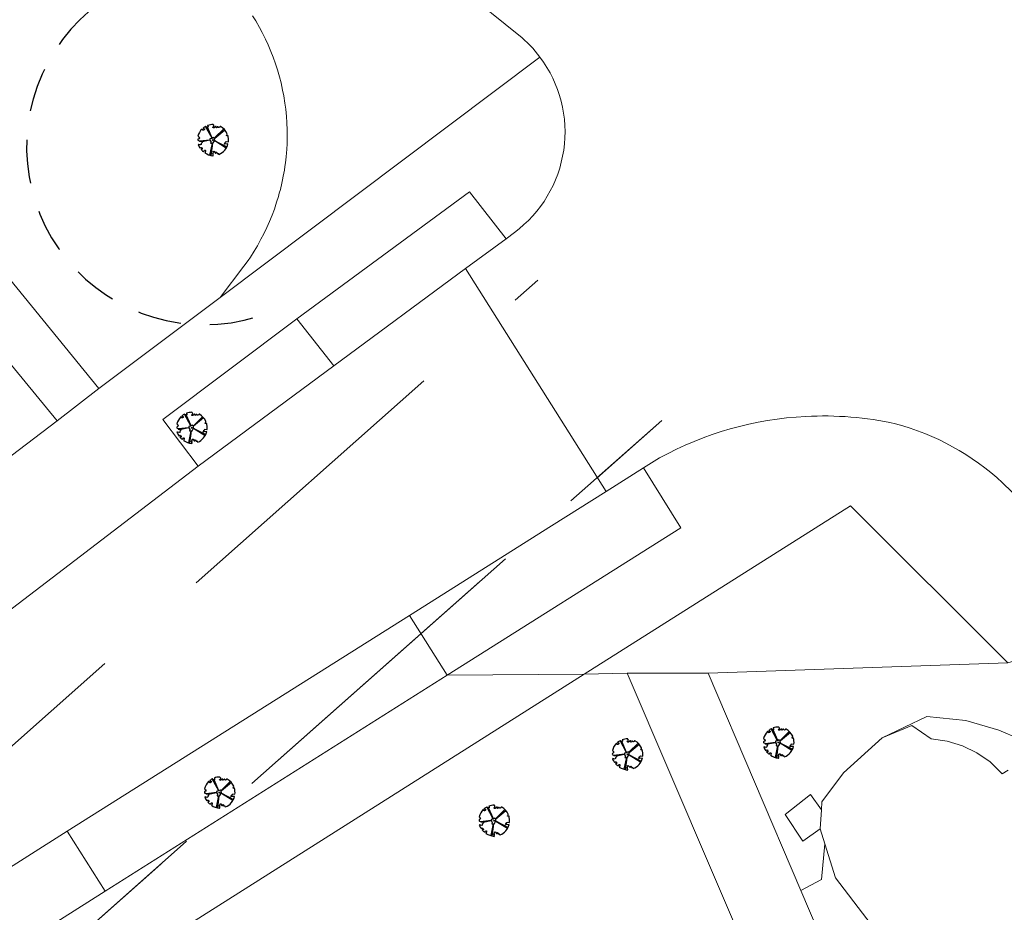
# Model space of a CAD drawing. Header units: metres. Extents: x 86897 to 87061, y 451261 to 451376.
# Tile 8 of 11: x 86972 to 87004, y 451303 to 451332. Entities that reach past the tile are written whole.
import ezdxf

# ---------------------------------------------------------------- set-up
doc = ezdxf.new("R2010")
doc.units = ezdxf.units.M
doc.header["$MEASUREMENT"] = 0
doc.linetypes.add('DGN Style 2', pattern=[2.336407, 1.401844, -0.934563])
doc.linetypes.add('DGN Style 3', pattern=[13.649489, 9.749635, -3.899854])
doc.layers.add('B-WE-GR-BOOM-S', color=90, linetype='Continuous', lineweight=30)
doc.layers.add('BGT_Openbare ruimte label', color=7, linetype='Continuous', lineweight=0)

# ---------------------------------------------------------------- blocks, each defined once
blk = doc.blocks.new('SGR-BOOM_40_2')
at = {"color": 0}
for p, q in [((-0.29, 0.6), (-2.35, 4.41)), ((-0.24, 0.62), (-1.76, 4.15)), ((0.51, 0.68), (3.47, 3.6)), ((0.58, 0.64), (3.83, 3.33)), ((-0.95, 0.03), (-4.35, -0.37)), ((-0.98, -0.05), (-3.52, -0.58)), ((-0.3, -1.06), (-1.11, -4.83)), ((-0.19, -1.02), (-0.69, -4.95)), ((0.62, -0.2), (4.49, -2.19))]:
    blk.add_line(p, q, dxfattribs=at)
at = {"color": 0, "ltscale": 0.1}
blk.add_line((4.28, -2.58), (0.57, -0.24), dxfattribs=at)
at = {"color": 0, "flags": 128}
blk.add_lwpolyline([(1.71, -4.45, -0.159625), (1.92, -4.62, 0.236298), (4.85, -1.23), (3.87, -1.31), (3.74, -1.35), (3.65, -1.25), (3.93, -0.88), (3.93, -0.73), (4.05, -0.77), (4.1, -0.64), (4.16, -0.57), (4.23, -0.45), (4.97, -0.55, 0.106371), (4.76, 1.54), (4.7, 1.39), (4.61, 1.41), (4.36, 1.44), (4.35, 1.59), (4.53, 1.61), (4.46, 1.72), (4.56, 1.78), (4.51, 1.9), (4.56, 2.05, 0.16076), (2.45, 4.36, 0.512156), (2.26, 4.27), (2.29, 4.31, -0.282008), (1.92, 4.04, -0.331948), (1.71, 4.18, 0.504641), (1.41, 4.26), (1.32, 4.05), (1.1, 3.97), (0.99, 4.08), (1.08, 4.22), (1.04, 4.35), (0.87, 4.36), (0.37, 3.97), (0.13, 3.94), (-0.04, 4.09), (0.09, 4.34), (0.28, 4.38), (0.36, 4.61), (0.15, 4.89, 0.372341), (0.02, 5, 0.087139), (-1.68, 4.71, 0.52938), (-1.7, 4.63), (-1.62, 4.54), (-1.6, 4.51), (-1.59, 4.49), (-1.58, 4.47), (-1.58, 4.45), (-1.58, 4.44), (-1.58, 4.42), (-1.58, 4.41), (-1.58, 4.4), (-1.58, 4.39), (-1.59, 4.38), (-1.59, 4.37), (-1.59, 4.36), (-1.6, 4.35), (-1.6, 4.34), (-1.6, 4.32), (-1.61, 4.31), (-1.61, 4.29), (-1.61, 4.28), (-1.62, 4.26), (-1.62, 4.24), (-1.62, 4.22), (-1.63, 4.21), (-1.63, 4.19), (-1.64, 4.18), (-1.65, 4.16), (-1.65, 4.15), (-1.66, 4.14), (-1.67, 4.13), (-1.68, 4.12), (-1.69, 4.12), (-1.69, 4.12), (-1.7, 4.12), (-1.71, 4.12), (-1.72, 4.12), (-1.73, 4.13), (-1.73, 4.13), (-1.74, 4.14), (-1.75, 4.14), (-1.76, 4.15), (-1.77, 4.15), (-1.79, 4.16), (-1.8, 4.16), (-1.82, 4.16), (-1.83, 4.16), (-1.85, 4.16), (-1.86, 4.16), (-1.88, 4.16), (-1.9, 4.16), (-1.91, 4.16), (-1.93, 4.16), (-1.95, 4.16), (-1.97, 4.16), (-1.98, 4.15), (-2, 4.15), (-2.02, 4.14), (-2.04, 4.13), (-2.06, 4.13), (-2.08, 4.13), (-2.1, 4.13), (-2.13, 4.15), (-2.16, 4.18), (-2.2, 4.23), (-2.3, 4.39, 0.385168), (-2.37, 4.4, 0.046766), (-3.15, 3.89, 0.543104), (-3.14, 3.8), (-3.02, 3.74), (-2.97, 3.72), (-2.93, 3.7), (-2.89, 3.69), (-2.86, 3.68), (-2.83, 3.67), (-2.8, 3.66), (-2.78, 3.66), (-2.77, 3.65), (-2.75, 3.64), (-2.74, 3.63), (-2.74, 3.61), (-2.73, 3.6), (-2.73, 3.58), (-2.73, 3.57), (-2.73, 3.55), (-2.73, 3.53), (-2.73, 3.51), (-2.73, 3.49), (-2.74, 3.47), (-2.74, 3.45), (-2.75, 3.44), (-2.75, 3.42), (-2.76, 3.4), (-2.78, 3.39), (-2.79, 3.38), (-2.81, 3.36), (-2.82, 3.35), (-2.84, 3.34), (-2.86, 3.33), (-2.87, 3.32), (-2.89, 3.3), (-2.91, 3.29), (-2.92, 3.27), (-2.93, 3.25), (-2.95, 3.23), (-2.96, 3.21), (-2.97, 3.2), (-2.99, 3.19), (-3, 3.18), (-3.02, 3.18), (-3.04, 3.18), (-3.06, 3.18), (-3.08, 3.19), (-3.1, 3.19), (-3.12, 3.2), (-3.15, 3.21), (-3.17, 3.21), (-3.2, 3.22), (-3.23, 3.22), (-3.26, 3.23), (-3.29, 3.25), (-3.32, 3.28), (-3.36, 3.33), (-3.39, 3.4), (-3.44, 3.53, 0.541727), (-3.52, 3.55, 0.13428), (-4.84, 1.26), (-4.71, 1.16), (-4.71, 1.05), (-4.45, 0.93), (-4.36, 0.75), (-4.55, 0.44), (-4.83, 0.25), (-4.87, -0.03), (-4.71, -0.15), (-4.43, -0.23), (-4.34, -0.39), (-3.62, -0.4), (-3.52, -0.48), (-3.53, -0.78), (-3.82, -1.11), (-3.8, -1.37), (-3.98, -1.55), (-4.66, -1.39), (-4.79, -1.43, 0.05814), (-4.11, -2.64), (-3.96, -2.4), (-3.79, -2.46), (-3.61, -2.39), (-3.57, -2.6), (-3.42, -2.69), (-3.44, -2.87), (-3.49, -2.97), (-3.67, -2.95), (-3.83, -3, 0.040997), (-3.14, -3.69), (-3.08, -3.64), (-3.03, -3.6), (-2.99, -3.58), (-2.96, -3.57), (-2.94, -3.56), (-2.92, -3.57), (-2.9, -3.58), (-2.89, -3.59), (-2.87, -3.6), (-2.86, -3.61), (-2.84, -3.62), (-2.74, -3.27), (-2.72, -3.27), (-2.71, -3.28), (-2.69, -3.28), (-2.67, -3.28), (-2.66, -3.29), (-2.64, -3.29), (-2.62, -3.29), (-2.61, -3.3), (-2.6, -3.3), (-2.58, -3.3), (-2.57, -3.3), (-2.56, -3.3), (-2.54, -3.3), (-2.53, -3.29), (-2.52, -3.29), (-2.51, -3.29), (-2.5, -3.28), (-2.5, -3.28), (-2.49, -3.28), (-2.48, -3.28), (-2.47, -3.29), (-2.47, -3.29), (-2.46, -3.3), (-2.45, -3.31), (-2.45, -3.32), (-2.45, -3.34), (-2.44, -3.35), (-2.44, -3.37), (-2.44, -3.39), (-2.44, -3.4), (-2.44, -3.42), (-2.44, -3.44), (-2.44, -3.46), (-2.44, -3.47), (-2.44, -3.49), (-2.44, -3.5), (-2.44, -3.52), (-2.44, -3.53), (-2.44, -3.54), (-2.44, -3.55), (-2.43, -3.56), (-2.43, -3.57), (-2.43, -3.58), (-2.43, -3.59), (-2.52, -3.96), (-2.52, -3.98), (-2.52, -3.99), (-2.53, -4.01), (-2.55, -4.03), (-2.56, -4.04), (-2.59, -4.07), (-2.62, -4.09, 0.116774), (-0.03, -5.07, 0.827056), (0.05, -4.84), (0.04, -4.83, -0.279978), (0.08, -4.52, 0.861625), (-0.03, -4.41, -0.733583), (-0.18, -4.29), (0.08, -4.3), (0.06, -4.06), (0.14, -3.99), (0.08, -3.72), (0.28, -3.62), (0.4, -3.66), (0.77, -4.17), (0.94, -4.21), (1.02, -4.1), (0.97, -3.94), (1.1, -3.86), (1.29, -4), (1.32, -4.22, 0.504641), (1.63, -4.22, -0.350802), (1.71, -4.45)], format="xyb", close=True, dxfattribs=at)
blk.add_lwpolyline([(-0.51, -1.02), (0.08, -0.93), (0.58, -0.09), (0.54, 0.53), (0.22, 0.83), (-0.37, 0.53), (-0.97, 0.4), (-0.89, -0.19), (-0.62, -0.55), (-0.77, -1), (-0.51, -1.02)], close=True, dxfattribs=at)
at = {"color": 0, "ltscale": 0.1}
blk.add_circle((0, 0), 0.15, dxfattribs=at)
blk = doc.blocks.new('SGR-BOOM_40')
for p, q in [((-0.29, 0.6), (-2.35, 4.41)), ((-0.24, 0.62), (-1.76, 4.15)), ((0.51, 0.68), (3.47, 3.6)), ((0.58, 0.64), (3.83, 3.33)), ((-0.95, 0.03), (-4.35, -0.37)), ((-0.98, -0.05), (-3.52, -0.58)), ((-0.3, -1.06), (-1.11, -4.83)), ((-0.19, -1.02), (-0.69, -4.95)), ((0.62, -0.2), (4.49, -2.19))]:
    blk.add_line(p, q)
at = {"ltscale": 0.1}
blk.add_line((4.28, -2.58), (0.57, -0.24), dxfattribs=at)
at = {"flags": 128}
blk.add_lwpolyline([(1.71, -4.45, -0.159625), (1.92, -4.62, 0.236298), (4.85, -1.23), (3.87, -1.31), (3.74, -1.35), (3.65, -1.25), (3.93, -0.88), (3.93, -0.73), (4.05, -0.77), (4.1, -0.64), (4.16, -0.57), (4.23, -0.45), (4.97, -0.55, 0.106371), (4.76, 1.54), (4.7, 1.39), (4.61, 1.41), (4.36, 1.44), (4.35, 1.59), (4.53, 1.61), (4.46, 1.72), (4.56, 1.78), (4.51, 1.9), (4.56, 2.05, 0.16076), (2.45, 4.36, 0.512156), (2.26, 4.27), (2.29, 4.31, -0.282008), (1.92, 4.04, -0.331948), (1.71, 4.18, 0.504641), (1.41, 4.26), (1.32, 4.05), (1.1, 3.97), (0.99, 4.08), (1.08, 4.22), (1.04, 4.35), (0.87, 4.36), (0.37, 3.97), (0.13, 3.94), (-0.04, 4.09), (0.09, 4.34), (0.28, 4.38), (0.36, 4.61), (0.15, 4.89, 0.372341), (0.02, 5, 0.087139), (-1.68, 4.71, 0.52938), (-1.7, 4.63), (-1.62, 4.54), (-1.6, 4.51), (-1.59, 4.49), (-1.58, 4.47), (-1.58, 4.45), (-1.58, 4.44), (-1.58, 4.42), (-1.58, 4.41), (-1.58, 4.4), (-1.58, 4.39), (-1.59, 4.38), (-1.59, 4.37), (-1.59, 4.36), (-1.6, 4.35), (-1.6, 4.34), (-1.6, 4.32), (-1.61, 4.31), (-1.61, 4.29), (-1.61, 4.28), (-1.62, 4.26), (-1.62, 4.24), (-1.62, 4.22), (-1.63, 4.21), (-1.63, 4.19), (-1.64, 4.18), (-1.65, 4.16), (-1.65, 4.15), (-1.66, 4.14), (-1.67, 4.13), (-1.68, 4.12), (-1.69, 4.12), (-1.69, 4.12), (-1.7, 4.12), (-1.71, 4.12), (-1.72, 4.12), (-1.73, 4.13), (-1.73, 4.13), (-1.74, 4.14), (-1.75, 4.14), (-1.76, 4.15), (-1.77, 4.15), (-1.79, 4.16), (-1.8, 4.16), (-1.82, 4.16), (-1.83, 4.16), (-1.85, 4.16), (-1.86, 4.16), (-1.88, 4.16), (-1.9, 4.16), (-1.91, 4.16), (-1.93, 4.16), (-1.95, 4.16), (-1.97, 4.16), (-1.98, 4.15), (-2, 4.15), (-2.02, 4.14), (-2.04, 4.13), (-2.06, 4.13), (-2.08, 4.13), (-2.1, 4.13), (-2.13, 4.15), (-2.16, 4.18), (-2.2, 4.23), (-2.3, 4.39, 0.385168), (-2.37, 4.4, 0.046766), (-3.15, 3.89, 0.543104), (-3.14, 3.8), (-3.02, 3.74), (-2.97, 3.72), (-2.93, 3.7), (-2.89, 3.69), (-2.86, 3.68), (-2.83, 3.67), (-2.8, 3.66), (-2.78, 3.66), (-2.77, 3.65), (-2.75, 3.64), (-2.74, 3.63), (-2.74, 3.61), (-2.73, 3.6), (-2.73, 3.58), (-2.73, 3.57), (-2.73, 3.55), (-2.73, 3.53), (-2.73, 3.51), (-2.73, 3.49), (-2.74, 3.47), (-2.74, 3.45), (-2.75, 3.44), (-2.75, 3.42), (-2.76, 3.4), (-2.78, 3.39), (-2.79, 3.38), (-2.81, 3.36), (-2.82, 3.35), (-2.84, 3.34), (-2.86, 3.33), (-2.87, 3.32), (-2.89, 3.3), (-2.91, 3.29), (-2.92, 3.27), (-2.93, 3.25), (-2.95, 3.23), (-2.96, 3.21), (-2.97, 3.2), (-2.99, 3.19), (-3, 3.18), (-3.02, 3.18), (-3.04, 3.18), (-3.06, 3.18), (-3.08, 3.19), (-3.1, 3.19), (-3.12, 3.2), (-3.15, 3.21), (-3.17, 3.21), (-3.2, 3.22), (-3.23, 3.22), (-3.26, 3.23), (-3.29, 3.25), (-3.32, 3.28), (-3.36, 3.33), (-3.39, 3.4), (-3.44, 3.53, 0.541727), (-3.52, 3.55, 0.13428), (-4.84, 1.26), (-4.71, 1.16), (-4.71, 1.05), (-4.45, 0.93), (-4.36, 0.75), (-4.55, 0.44), (-4.83, 0.25), (-4.87, -0.03), (-4.71, -0.15), (-4.43, -0.23), (-4.34, -0.39), (-3.62, -0.4), (-3.52, -0.48), (-3.53, -0.78), (-3.82, -1.11), (-3.8, -1.37), (-3.98, -1.55), (-4.66, -1.39), (-4.79, -1.43, 0.05814), (-4.11, -2.64), (-3.96, -2.4), (-3.79, -2.46), (-3.61, -2.39), (-3.57, -2.6), (-3.42, -2.69), (-3.44, -2.87), (-3.49, -2.97), (-3.67, -2.95), (-3.83, -3, 0.040997), (-3.14, -3.69), (-3.08, -3.64), (-3.03, -3.6), (-2.99, -3.58), (-2.96, -3.57), (-2.94, -3.56), (-2.92, -3.57), (-2.9, -3.58), (-2.89, -3.59), (-2.87, -3.6), (-2.86, -3.61), (-2.84, -3.62), (-2.74, -3.27), (-2.72, -3.27), (-2.71, -3.28), (-2.69, -3.28), (-2.67, -3.28), (-2.66, -3.29), (-2.64, -3.29), (-2.62, -3.29), (-2.61, -3.3), (-2.6, -3.3), (-2.58, -3.3), (-2.57, -3.3), (-2.56, -3.3), (-2.54, -3.3), (-2.53, -3.29), (-2.52, -3.29), (-2.51, -3.29), (-2.5, -3.28), (-2.5, -3.28), (-2.49, -3.28), (-2.48, -3.28), (-2.47, -3.29), (-2.47, -3.29), (-2.46, -3.3), (-2.45, -3.31), (-2.45, -3.32), (-2.45, -3.34), (-2.44, -3.35), (-2.44, -3.37), (-2.44, -3.39), (-2.44, -3.4), (-2.44, -3.42), (-2.44, -3.44), (-2.44, -3.46), (-2.44, -3.47), (-2.44, -3.49), (-2.44, -3.5), (-2.44, -3.52), (-2.44, -3.53), (-2.44, -3.54), (-2.44, -3.55), (-2.43, -3.56), (-2.43, -3.57), (-2.43, -3.58), (-2.43, -3.59), (-2.52, -3.96), (-2.52, -3.98), (-2.52, -3.99), (-2.53, -4.01), (-2.55, -4.03), (-2.56, -4.04), (-2.59, -4.07), (-2.62, -4.09, 0.116774), (-0.03, -5.07, 0.827056), (0.05, -4.84), (0.04, -4.83, -0.279978), (0.08, -4.52, 0.861625), (-0.03, -4.41, -0.733583), (-0.18, -4.29), (0.08, -4.3), (0.06, -4.06), (0.14, -3.99), (0.08, -3.72), (0.28, -3.62), (0.4, -3.66), (0.77, -4.17), (0.94, -4.21), (1.02, -4.1), (0.97, -3.94), (1.1, -3.86), (1.29, -4), (1.32, -4.22, 0.504641), (1.63, -4.22, -0.350802), (1.71, -4.45)], format="xyb", close=True, dxfattribs=at)
blk.add_lwpolyline([(-0.51, -1.02), (0.08, -0.93), (0.58, -0.09), (0.54, 0.53), (0.22, 0.83), (-0.37, 0.53), (-0.97, 0.4), (-0.89, -0.19), (-0.62, -0.55), (-0.77, -1), (-0.51, -1.02)], close=True, dxfattribs=at)
at = {"ltscale": 0.1}
blk.add_circle((0, 0), 0.15, dxfattribs=at)

msp = doc.modelspace()

# ---------------------------------------------------------------- linework, layer by layer
at = {"color": 40, "linetype": 'DGN Style 3', "lineweight": 30, "flags": 128}
for points in [[(86899.356, 451261.334), (86942.397, 451282.196), (86989.067, 451323.523)], [(86913.112, 451261.334), (86945.756, 451277.157), (86993.044, 451319.031)]]:
    msp.add_lwpolyline(points, dxfattribs=at)
at = {"color": 2, "linetype": 'DGN Style 3', "lineweight": 30, "flags": 128}
msp.add_lwpolyline([(86970.519, 451299.085), (86993.044, 451319.031)], dxfattribs=at)
at = {"layer": 'B-WE-GR-BOOM-S', "linetype": 'DGN Style 2'}
msp.add_arc((86978.395, 451327.797), 5.702, 83.8266, 287.1982, dxfattribs=at)
at = {"layer": 'BGT_Openbare ruimte label', "color": 8, "linetype": 'Continuous', "lineweight": 0, "flags": 128}
for points in [[(86961.363, 451334.013), (86964.152, 451330.612), (86973.667, 451319.011), (86975.012, 451320.049), (86969.974, 451326.212), (86959.85, 451338.598)], [(86969.974, 451326.212), (86975.012, 451320.049), (86978.89, 451322.964), (86978.89, 451322.964), (86979.646, 451323.97), (86979.786, 451324.155), (86979.861, 451324.264), (86979.982, 451324.455), (86980.086, 451324.626), (86980.2, 451324.833), (86980.29, 451325.005), (86980.389, 451325.214), (86980.472, 451325.399), (86980.557, 451325.608), (86980.629, 451325.8), (86980.701, 451326.016), (86980.76, 451326.207), (86980.788, 451326.31), (86980.821, 451326.431), (86980.867, 451326.625), (86980.89, 451326.734), (86980.914, 451326.851), (86980.949, 451327.047), (86980.966, 451327.164), (86980.982, 451327.277), (86981.004, 451327.472), (86981.015, 451327.598), (86981.024, 451327.706), (86981.034, 451327.903), (86981.038, 451328.034), (86981.04, 451328.135), (86981.038, 451328.332), (86981.03, 451328.569), (86981.016, 451328.76), (86980.993, 451328.996), (86980.968, 451329.188), (86980.931, 451329.423), (86980.893, 451329.613), (86980.843, 451329.843), (86980.793, 451330.034), (86980.73, 451330.256), (86980.667, 451330.449), (86980.591, 451330.665), (86980.519, 451330.847), (86980.428, 451331.065), (86980.347, 451331.237), (86980.24, 451331.454), (86980.152, 451331.616), (86980.031, 451331.83), (86979.929, 451331.99)], [(86970.443, 451316.567), (86973.667, 451319.011), (86964.152, 451330.612)], [(86968.821, 451302.596), (86973.996, 451305.869), (86984.961, 451312.782), (86989.507, 451315.648), (86991.257, 451316.751), (86986.755, 451323.893), (86982.535, 451320.773), (86978.193, 451317.563), (86970.963, 451312.041), (86969.239, 451310.735), (86964.8, 451307.373), (86964.55, 451307.183), (86960.15, 451304.318), (86955.487, 451301.281)], [(87004.127, 451311.262), (86994.52, 451310.932), (86997.489, 451303.967), (86998.152, 451304.324), (86998.256, 451305.471), (86998.108, 451305.95), (86997.556, 451305.556), (86996.988, 451306.404), (86997.8, 451307.044), (86998.151, 451306.55), (86998.169, 451306.808), (86998.854, 451307.741), (87000.098, 451308.861), (87000.101, 451308.862), (87001.529, 451309.545), (87002.773, 451309.421), (87003.831, 451309.11), (87005.138, 451308.55)], [(86974.605, 451300.805), (86990.549, 451310.906), (86986.167, 451310.873), (86975.21, 451303.947), (86970.036, 451300.675)], [(87001.526, 451288.511), (86991.928, 451310.937), (86990.549, 451310.906), (86974.605, 451300.805)], [(87005.138, 451308.55), (87003.831, 451309.11), (87002.773, 451309.421), (87001.529, 451309.545), (87000.101, 451308.862), (87001.044, 451309.254), (87001.669, 451308.825), (87002.177, 451308.753), (87002.669, 451308.604), (87003.132, 451308.382), (87003.555, 451308.091), (87003.94, 451307.704), (87004.138, 451307.83)], [(87004.138, 451307.83), (87003.94, 451307.704), (87003.555, 451308.091), (87003.132, 451308.382), (87002.669, 451308.604), (87002.177, 451308.753), (87001.669, 451308.825), (87001.044, 451309.254), (87000.101, 451308.862), (87000.098, 451308.861), (86998.854, 451307.741), (86998.169, 451306.808), (86998.151, 451306.55), (86998.108, 451305.95), (86998.256, 451305.471), (86998.605, 451304.382), (86999.605, 451303.066), (87000.969, 451301.271), (87002.392, 451299.582), (87004.257, 451297.368)], [(87018.61, 451280.435), (87015.278, 451284.286), (87012.073, 451288.091), (87008.835, 451291.934), (87004.846, 451296.69), (87004.257, 451297.368), (87002.392, 451299.582), (87000.969, 451301.271), (86999.605, 451303.066), (86998.605, 451304.382), (86998.256, 451305.471), (86998.152, 451304.324), (86997.489, 451303.967), (87005.571, 451285.007)]]:
    msp.add_lwpolyline(points, dxfattribs=at)
for points in [[(86979.929, 451331.99), (86980.031, 451331.83), (86980.152, 451331.616), (86980.24, 451331.454), (86980.347, 451331.237), (86980.428, 451331.065), (86980.519, 451330.847), (86980.591, 451330.665), (86980.667, 451330.449), (86980.73, 451330.256), (86980.793, 451330.034), (86980.843, 451329.843), (86980.893, 451329.613), (86980.931, 451329.423), (86980.968, 451329.188), (86980.993, 451328.996), (86981.016, 451328.76), (86981.03, 451328.569), (86981.038, 451328.332), (86981.04, 451328.135), (86981.038, 451328.034), (86981.034, 451327.903), (86981.024, 451327.706), (86981.015, 451327.598), (86981.004, 451327.472), (86980.982, 451327.277), (86980.966, 451327.164), (86980.949, 451327.047), (86980.914, 451326.851), (86980.89, 451326.734), (86980.867, 451326.625), (86980.821, 451326.431), (86980.788, 451326.31), (86980.76, 451326.207), (86980.701, 451326.016), (86980.629, 451325.8), (86980.557, 451325.608), (86980.472, 451325.399), (86980.389, 451325.214), (86980.29, 451325.005), (86980.2, 451324.833), (86980.086, 451324.626), (86979.982, 451324.455), (86979.861, 451324.264), (86979.786, 451324.155), (86979.646, 451323.97), (86978.89, 451322.964), (86989.137, 451330.668), (86989.137, 451330.668, 0.061632), (86988.46, 451331.37), (86986.654, 451332.836)], [(86986.654, 451332.836), (86988.46, 451331.37, -0.061632), (86989.137, 451330.668, -0.416385), (86988.317, 451325.048), (86988.049, 451324.85), (86986.755, 451323.893), (86991.257, 451316.751), (86992.456, 451317.506), (86992.966, 451317.827, -0.113393), (86997.649, 451319.158, -0.066699), (87000.522, 451318.924, -0.12188), (87003.95, 451317.034), (87004.872, 451316.149)], [(86954.559, 451302.758), (86959.199, 451305.701), (86960.691, 451306.648), (86962.346, 451307.754), (86963.807, 451308.816), (86963.973, 451308.937), (86968.199, 451312.145), (86969.838, 451313.526), (86970.963, 451312.041), (86978.193, 451317.563), (86977.055, 451319.061), (86981.354, 451322.284), (86986.881, 451326.355), (86988.049, 451324.85), (86988.317, 451325.048, 0.416385), (86989.137, 451330.668), (86978.89, 451322.964), (86975.012, 451320.049), (86973.667, 451319.011), (86970.443, 451316.567), (86960.23, 451308.857), (86948.549, 451301.469)]]:
    msp.add_lwpolyline(points, format="xyb", dxfattribs=at)
for points in [[(86981.354, 451322.284), (86982.535, 451320.773), (86986.755, 451323.893), (86988.049, 451324.85), (86986.881, 451326.355), (86981.354, 451322.284)], [(86981.354, 451322.284), (86977.055, 451319.061), (86978.193, 451317.563), (86982.535, 451320.773), (86981.354, 451322.284)], [(86992.456, 451317.506), (86991.257, 451316.751), (86989.507, 451315.648), (86984.961, 451312.782), (86986.167, 451310.873), (86993.646, 451315.585), (86992.456, 451317.506)], [(87004.127, 451311.262), (86999.086, 451316.296), (86990.549, 451310.906), (86991.928, 451310.937), (86994.52, 451310.932), (87004.127, 451311.262)], [(86984.961, 451312.782), (86973.996, 451305.869), (86975.21, 451303.947), (86986.167, 451310.873), (86984.961, 451312.782)], [(86997.489, 451303.967), (86994.52, 451310.932), (86991.928, 451310.937), (87001.526, 451288.511), (87003.014, 451285.062), (87005.571, 451285.007), (86997.489, 451303.967)], [(86998.108, 451305.95), (86998.151, 451306.55), (86997.8, 451307.044), (86996.988, 451306.404), (86997.556, 451305.556), (86998.108, 451305.95)], [(86970.036, 451300.675), (86975.21, 451303.947), (86973.996, 451305.869), (86968.821, 451302.596), (86970.036, 451300.675)]]:
    msp.add_lwpolyline(points, close=True, dxfattribs=at)
msp.add_lwpolyline([(87006.353, 451311.952), (87006.328, 451314.751), (87004.872, 451316.149), (87003.95, 451317.034, 0.12188), (87000.522, 451318.924, 0.066699), (86997.649, 451319.158, 0.113393), (86992.966, 451317.827), (86992.456, 451317.506), (86993.646, 451315.585), (86986.167, 451310.873), (86990.549, 451310.906), (86999.086, 451316.296), (87004.127, 451311.262), (87006.353, 451311.952)], format="xyb", close=True, dxfattribs=at)

# ---------------------------------------------------------------- block references
at = {"layer": 'B-WE-GR-BOOM-S', "color": 1, "xscale": 0.09928095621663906, "yscale": 0.09928095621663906, "zscale": 0.09928095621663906, "rotation": 8.537736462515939e-07}
msp.add_blockref('SGR-BOOM_40_2', (86978.662, 451328.009), dxfattribs=at)
msp.add_blockref('SGR-BOOM_40_2', (86978.662, 451328.009), dxfattribs=at)
at = {"layer": 'B-WE-GR-BOOM-S', "xscale": 0.09928095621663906, "yscale": 0.09928095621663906, "zscale": 0.09928095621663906, "rotation": 8.537736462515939e-07}
for p in [(86977.984, 451318.792), (86977.984, 451318.792), (86996.778, 451308.711), (86996.778, 451308.711), (86991.936, 451308.333), (86991.936, 451308.333), (86978.874, 451307.107), (86978.874, 451307.107), (86987.668, 451306.208), (86987.668, 451306.208)]:
    msp.add_blockref('SGR-BOOM_40', p, dxfattribs=at)

doc.saveas('drawing.dxf')
